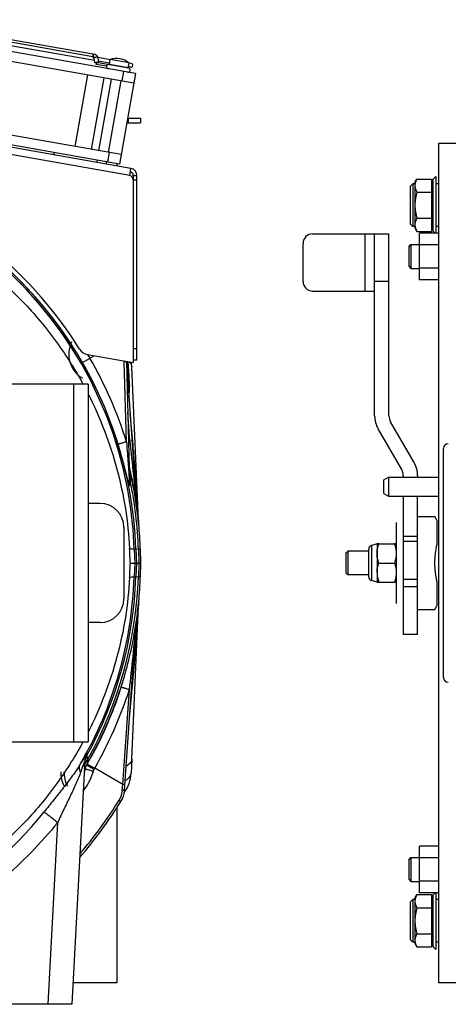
# Model space of a CAD drawing. Extents: x -1404 to 1181, y 8 to 1628.
# Tile 54 of 75: x 207 to 387, y 668 to 1080. Entities that reach past the tile are written whole.
import ezdxf

# ---------------------------------------------------------------- set-up
doc = ezdxf.new("R2010")
doc.units = 0
doc.header["$LTSCALE"] = 65.395
doc.layers.add('00212672_1', color=7, linetype='CONTINUOUS')
doc.layers.add('SG48_1', color=7, linetype='CONTINUOUS')

msp = doc.modelspace()

# ---------------------------------------------------------------- linework, layer by layer
at = {"layer": '00212672_1', "color": 7, "linetype": 'CONTINUOUS'}
for p, q in [((236.02, 927.52), (191.02, 927.52)), ((236.02, 927.52), (236.02, 777.52)), ((241.02, 877.52), (236.02, 877.52)), ((251.02, 867.52), (251.02, 837.52)), ((241.02, 827.52), (236.02, 827.52)), ((191.02, 777.52), (236.02, 777.52))]:
    msp.add_line(p, q, dxfattribs=at)
at = {"layer": '00212672_1', "color": 9, "linetype": 'CONTINUOUS'}
msp.add_line((230.02, 777.52), (230.02, 927.52), dxfattribs=at)
at = {"layer": '00212672_1', "color": 7, "linetype": 'CONTINUOUS'}
for centre, start, end in [((241.02, 867.52), 0, 90), ((241.02, 837.52), 270, 360)]:
    msp.add_arc(centre, 10, start, end, dxfattribs=at)
at = {"layer": 'SG48_1', "color": 6, "linetype": 'CONTINUOUS'}
for p, q in [((255.94, 1057.7), (137.76, 1078.53)), ((238.73, 1063.12), (156.09, 1077.69)), ((156.63, 1080.28), (238.8, 1065.79)), ((238, 1064.77), (157.03, 1079.04)), ((137.07, 1074.59), (255.24, 1053.76)), ((245.28, 1063.48), (240.06, 1064.4)), ((240.07, 1064.36), (240.37, 1062.27)), ((240.18, 1062.3), (252.9, 1060.06)), ((245.02, 1062.01), (240.29, 1062.84)), ((244.94, 1061.56), (245.3, 1063.58)), ((253.18, 1062.19), (245.3, 1063.58)), ((252.82, 1060.17), (253.18, 1062.19)), ((254.14, 1061.92), (253.16, 1062.09)), ((235.79, 1057.19), (230.5, 1027.15)), ((255.94, 1057.7), (249.25, 1019.78)), ((253.88, 1060.44), (252.9, 1060.62)), ((237.51, 1025.91), (242.81, 1055.95)), ((240.59, 1025.37), (245.89, 1055.41)), ((244.53, 1024.67), (249.83, 1054.71)), ((249.95, 1023.72), (131.77, 1044.56)), ((254, 1017.93), (123.28, 1040.98)), ((252.29, 1037.03), (258.02, 1037.03)), ((252.65, 1039.03), (258.02, 1039.03)), ((258.02, 1039.03), (258.02, 1037.03)), ((382.99, 676.52), (382.99, 1028.52)), ((382.99, 1028.52), (474.94, 1028.52)), ((239.72, 1020.45), (239.9, 1021.43)), ((243.66, 1019.75), (243.83, 1020.74)), ((248.02, 1020), (248.02, 1018.98)), ((253.48, 1014.97), (254, 1017.93)), ((254.98, 1014.97), (254.98, 1013.04)), ((256.48, 937.49), (256.48, 1014.97)), ((370.99, 1010.32), (372.19, 1011.52)), ((372.19, 1011.52), (372.19, 993.52)), ((372.99, 1011.52), (372.19, 1011.52)), ((372.99, 1012.02), (373.84, 1013.49)), ((372.99, 1012.02), (372.99, 993.02)), ((373.84, 1013.49), (379.89, 1013.49)), ((380.49, 1011.52), (379.89, 1011.52)), ((380.49, 1013.27), (381.74, 1014.52)), ((380.49, 1013.27), (380.49, 991.77)), ((382.99, 1011.52), (381.74, 1011.52)), ((370.99, 1010.32), (370.99, 994.72)), ((373.84, 1008.01), (379.89, 1008.01)), ((379.89, 1011.22), (380.49, 1011.22)), ((373.84, 997.04), (379.89, 997.04)), ((370.99, 994.72), (372.19, 993.52)), ((372.99, 993.52), (372.19, 993.52)), ((372.99, 993.02), (373.84, 991.55)), ((373.84, 991.55), (379.89, 991.55)), ((374.99, 971.21), (374.99, 990.84)), ((382.99, 990.84), (374.99, 990.84)), ((379.89, 993.82), (380.49, 993.82)), ((380.49, 993.52), (379.89, 993.52)), ((380.49, 991.77), (381.43, 990.84)), ((382.99, 993.52), (381.74, 993.52)), ((326.13, 970.52), (326.13, 986.52)), ((330.13, 990.52), (362.13, 990.52)), ((356.13, 914.25), (356.13, 990.52)), ((362.13, 914.25), (362.13, 990.52)), ((370.44, 985.12), (371.34, 986.02)), ((370.44, 985.12), (370.44, 976.92)), ((371.34, 986.02), (371.34, 976.02)), ((371.34, 986.02), (374.99, 986.02)), ((382.99, 985.93), (374.99, 985.93)), ((370.44, 976.92), (371.34, 976.02)), ((371.34, 976.02), (374.99, 976.02)), ((382.99, 976.12), (374.99, 976.12)), ((382.99, 971.21), (374.99, 971.21)), ((330.13, 966.52), (356.13, 966.52)), ((235.84, 939.9), (254.98, 936.52)), ((256.48, 937.49), (254.98, 937.49)), ((252.12, 936.94), (256.36, 876.3)), ((252.12, 936.89), (253.43, 886.79)), ((254.32, 934.8), (254.24, 936.65)), ((367.46, 891.68), (357.6, 908.75)), ((372.65, 894.68), (362.8, 911.75)), ((253.3, 892.42), (253.29, 892.54)), ((253.33, 892.26), (253.3, 892.42)), ((253.35, 892.13), (253.33, 892.26)), ((253.38, 891.96), (253.35, 892.1)), ((253.38, 891.96), (253.38, 891.98)), ((253.38, 891.96), (253.81, 890.15)), ((361.99, 888.46), (361.99, 880.52)), ((368.13, 889.18), (368.13, 888.46)), ((374.13, 889.18), (374.13, 888.46)), ((254.66, 886.17), (254.82, 885.35)), ((255.4, 882.27), (255.44, 882.03)), ((255.45, 882), (255.45, 881.99)), ((359.99, 881.68), (361.99, 880.52)), ((361.99, 880.52), (382.99, 880.52)), ((368.13, 880.52), (368.13, 822.52)), ((374.13, 822.52), (374.13, 880.52)), ((255.92, 879.15), (256, 878.67)), ((256.36, 876.3), (256.36, 876.32)), ((256.36, 876.25), (256.36, 876.31)), ((256.37, 876.2), (256.36, 876.26)), ((256.37, 876.2), (256.36, 876.25)), ((256.37, 876.21), (256.36, 876.25)), ((374.13, 872.02), (381.24, 872.02)), ((357.13, 860.52), (354.86, 859.92)), ((357.84, 860.52), (364.41, 860.52)), ((258.13, 852.52), (257.92, 858.46)), ((343.99, 856.62), (344.89, 857.52)), ((343.99, 856.62), (343.99, 848.42)), ((344.89, 857.52), (344.89, 847.52)), ((353.63, 857.52), (344.89, 857.52)), ((253.75, 852.52), (258.13, 852.52)), ((257.92, 846.59), (258.13, 852.52)), ((357.84, 852.52), (364.41, 852.52)), ((343.99, 848.42), (344.89, 847.52)), ((353.63, 847.52), (344.89, 847.52)), ((357.13, 848.52), (357.13, 844.52)), ((357.13, 844.52), (354.86, 845.13)), ((357.13, 844.52), (364.41, 844.52)), ((374.13, 833.02), (381.24, 833.02)), ((251.28, 757.17), (256.22, 827.79)), ((256.23, 827.9), (256.24, 827.95)), ((256.23, 827.85), (256.23, 827.91)), ((256.23, 827.86), (256.23, 827.87)), ((256.23, 827.86), (256.23, 827.87)), ((256.23, 827.86), (256.23, 827.87)), ((256.23, 827.83), (256.23, 827.85)), ((256.23, 827.84), (256.23, 827.85)), ((256.24, 827.95), (256.25, 828.01)), ((256.25, 828.01), (256.25, 828.06)), ((374.13, 822.52), (368.13, 822.52)), ((246.33, 790.57), (245.62, 788.8)), ((246.51, 791.05), (246.33, 790.57)), ((246.51, 791.05), (246.33, 790.56)), ((244.08, 785.12), (243.69, 784.21)), ((244.08, 785.12), (243.69, 784.21)), ((245, 787.28), (244.28, 785.59)), ((242.1, 780.69), (240.6, 777.56)), ((242.15, 780.79), (242.14, 780.77)), ((243.61, 784.01), (242.31, 781.15)), ((241.28, 778.97), (240.6, 777.56)), ((235.59, 772.97), (235.54, 771.88)), ((239.01, 774.4), (237.36, 771.3)), ((234.63, 769.59), (229.28, 667.52)), ((254.32, 770.25), (254.06, 764.39)), ((234.56, 766.36), (234.45, 766.18)), ((250.37, 757.19), (250.55, 759.69)), ((248.02, 749.8), (248.02, 676.52)), ((374.99, 714.21), (374.99, 733.84)), ((382.99, 733.84), (374.99, 733.84)), ((370.44, 728.12), (371.34, 729.02)), ((370.44, 728.12), (370.44, 719.92)), ((371.34, 729.02), (371.34, 719.02)), ((371.34, 729.02), (374.99, 729.02)), ((382.99, 728.93), (374.99, 728.93)), ((370.44, 719.92), (371.34, 719.02)), ((371.34, 719.02), (374.99, 719.02)), ((382.99, 719.12), (374.99, 719.12)), ((382.99, 714.21), (374.99, 714.21)), ((380.49, 713.27), (381.43, 714.21)), ((370.99, 710.32), (372.19, 711.52)), ((370.99, 710.32), (370.99, 694.72)), ((372.19, 711.52), (372.19, 693.52)), ((372.99, 711.52), (372.19, 711.52)), ((372.99, 712.02), (373.84, 713.49)), ((372.99, 712.02), (372.99, 693.02)), ((373.84, 713.49), (379.89, 713.49)), ((380.49, 711.52), (379.89, 711.52)), ((380.49, 713.27), (380.49, 691.77)), ((382.99, 711.52), (381.74, 711.52)), ((373.84, 708.01), (379.89, 708.01)), ((370.99, 694.72), (372.19, 693.52)), ((372.99, 693.52), (372.19, 693.52)), ((373.84, 697.04), (379.89, 697.04)), ((380.49, 693.52), (379.89, 693.52)), ((382.99, 693.52), (381.74, 693.52)), ((372.99, 693.02), (373.84, 691.55)), ((373.84, 691.55), (379.89, 691.55)), ((380.49, 691.77), (381.74, 690.52)), ((248.02, 676.52), (229.76, 676.52)), ((440.99, 676.52), (382.99, 676.52)), ((229.28, 667.52), (165.58, 667.52))]:
    msp.add_line(p, q, dxfattribs=at)
at = {"layer": 'SG48_1', "color": 2, "linetype": 'CONTINUOUS'}
for p, q in [((238.86, 1062.2), (238.55, 1064.34)), ((243.78, 1060.75), (239.39, 1061.53)), ((240.06, 1062.38), (240.07, 1062.31)), ((252.82, 1060.17), (244.94, 1061.56)), ((249.25, 1019.78), (131.07, 1040.62)), ((254.98, 1014.97), (256.48, 1014.97)), ((254.98, 1013.04), (254.98, 936.52)), ((379.89, 1013.49), (379.89, 991.55)), ((381.74, 1014.52), (381.74, 990.84)), ((252.12, 936.94), (252.11, 937.03)), ((257.13, 870.49), (254.32, 934.8)), ((384.99, 804.52), (384.99, 900.52)), ((253.31, 892.37), (253.31, 892.36)), ((253.31, 892.37), (253.31, 892.36)), ((253.38, 891.96), (253.4, 891.91)), ((253.38, 891.96), (253.4, 891.91)), ((254.13, 888.68), (254.14, 888.64)), ((359.99, 887.32), (361.99, 888.46)), ((361.99, 888.46), (382.99, 888.46)), ((253.71, 886.81), (253.69, 886.13)), ((254.82, 885.35), (254.83, 885.33)), ((359.99, 881.68), (359.99, 887.32)), ((255.44, 882.03), (255.45, 882)), ((256.33, 876.47), (256.37, 876.17)), ((256.37, 876.18), (256.33, 876.43)), ((256.37, 876.18), (256.39, 876.05)), ((365.13, 869.52), (365.13, 835.52)), ((382.13, 870.42), (382.13, 860.25)), ((357.13, 860.52), (357.13, 848.52)), ((357.84, 860.52), (357.13, 860.52)), ((365.13, 860.52), (364.41, 860.52)), ((353.63, 846.74), (353.63, 858.31)), ((365.13, 844.52), (364.41, 844.52)), ((382.13, 844.79), (382.13, 834.62)), ((254.32, 770.25), (257.13, 834.55)), ((256.22, 827.87), (256.19, 827.61)), ((256.22, 827.87), (256.19, 827.62)), ((256.21, 827.39), (256.2, 827.28)), ((256.2, 827.28), (256.2, 827.24)), ((256.24, 827.88), (256.21, 827.39)), ((256.23, 827.63), (256.21, 827.39)), ((256.25, 828.06), (256.23, 827.91)), ((256.23, 827.86), (256.23, 827.85)), ((256.23, 827.86), (256.23, 827.85)), ((256.24, 827.96), (256.24, 827.95)), ((256.24, 827.96), (256.24, 827.95)), ((248.75, 797.15), (248.77, 797.19)), ((248.77, 797.19), (248.75, 797.15)), ((245.57, 788.68), (245.62, 788.8)), ((245.62, 788.79), (245.58, 788.67)), ((246.51, 791.05), (246.7, 791.55)), ((246.61, 791.28), (246.52, 791.05)), ((246.6, 791.26), (246.71, 791.55)), ((244.28, 785.59), (244.08, 785.12)), ((244.29, 785.59), (244.09, 785.12)), ((242.31, 781.15), (242.1, 780.69)), ((242.15, 780.79), (242.1, 780.69)), ((242.15, 780.79), (242.31, 781.15)), ((242.93, 782.51), (242.89, 782.43)), ((242.9, 782.43), (242.94, 782.51)), ((243.43, 783.61), (243.6, 784.01)), ((243.43, 783.62), (243.6, 784.01)), ((243.69, 784.21), (243.51, 783.79)), ((243.69, 784.21), (243.6, 784.01)), ((240.83, 778.03), (240.63, 777.61)), ((240.83, 778.03), (240.63, 777.61)), ((241.63, 779.71), (241.28, 778.97)), ((241.47, 779.36), (241.28, 778.97)), ((241.64, 779.71), (241.44, 779.3)), ((239.04, 774.46), (238.98, 774.36)), ((239.04, 774.46), (238.99, 774.35)), ((238.53, 766.01), (235.41, 767.8)), ((235.67, 768.26), (238.8, 766.47)), ((234.56, 766.36), (234.45, 766.18)), ((234.57, 766.36), (234.46, 766.17)), ((381.74, 714.21), (381.74, 690.52)), ((379.89, 713.49), (379.89, 691.55)), ((380.49, 711.22), (379.89, 711.22)), ((379.89, 693.82), (380.49, 693.82))]:
    msp.add_line(p, q, dxfattribs=at)
at = {"layer": 'SG48_1', "color": 9, "linetype": 'CONTINUOUS'}
for p, q in [((250.32, 1054.62), (251.01, 1058.56)), ((253.02, 1037.03), (253.02, 1039.03)), ((253.48, 1014.97), (148.02, 1033.57)), ((244.33, 1020.65), (245.02, 1024.59)), ((256.48, 1012.97), (254.98, 1012.97)), ((352.13, 966.52), (352.13, 990.52)), ((362.13, 970.52), (356.13, 970.52)), ((254.98, 942.49), (256.48, 942.49)), ((233.66, 936.61), (238.53, 939.42)), ((251.21, 936.91), (251.19, 937.19)), ((252.09, 903.32), (251.21, 936.91)), ((253.42, 905.3), (252.67, 916.04)), ((255.74, 886.69), (255.77, 886.19)), ((256.3, 877.04), (256.32, 876.78)), ((257.14, 869.84), (257.09, 870.64)), ((368.13, 863.83), (374.13, 863.83)), ((354.86, 859.92), (354.86, 845.13)), ((374.13, 861.56), (368.13, 861.56)), ((255.35, 858.37), (257.92, 858.46)), ((255.35, 858.37), (255.55, 852.52)), ((256.05, 858.39), (256.25, 852.52)), ((257.12, 858.43), (257.32, 852.52)), ((255.55, 852.52), (255.35, 846.68)), ((256.25, 852.52), (256.05, 846.66)), ((257.32, 852.52), (257.12, 846.62)), ((257.92, 846.59), (255.35, 846.68)), ((374.13, 845.55), (368.13, 845.55)), ((374.13, 842.47), (368.13, 842.47)), ((257.1, 834.55), (257.14, 835.2)), ((250.55, 759.69), (253.33, 799.47)), ((235.87, 770.25), (235.54, 771.88)), ((235.87, 770.25), (235.41, 767.8)), ((235.41, 767.8), (235.41, 767.8)), ((235.5, 768.31), (235.46, 768.08)), ((235.6, 768.82), (235.53, 768.46)), ((235.69, 769.3), (235.6, 768.82)), ((235.69, 771.13), (235.66, 771.28)), ((250.55, 759.69), (238.8, 766.47)), ((234.05, 758.39), (234.71, 757.95)), ((249.03, 753.05), (249.79, 752.57)), ((219.29, 667.52), (223.29, 743.79))]:
    msp.add_line(p, q, dxfattribs=at)
at = {"layer": 'SG48_1', "color": 6, "linetype": 'CONTINUOUS'}
for points in [[(253.35, 892.1), (253.33, 892.23), (253.31, 892.34), (253.3, 892.46), (253.29, 892.57), (253.28, 892.68), (253.28, 892.78)], [(253.81, 890.15), (254.17, 888.53), (254.44, 887.24), (254.66, 886.17)], [(254.83, 885.33), (254.84, 885.25), (255.01, 884.4), (255.15, 883.63), (255.28, 882.93), (255.4, 882.27)], [(255.45, 881.99), (255.51, 881.67), (255.6, 881.1), (255.69, 880.57), (255.78, 880.07), (255.85, 879.6), (255.92, 879.15)], [(256, 878.67), (256.05, 878.33), (256.11, 877.95), (256.16, 877.58), (256.22, 877.24), (256.26, 876.91)], [(256.39, 876.05), (256.38, 876.09), (256.37, 876.14), (256.37, 876.2)], [(256.22, 827.78), (256.23, 827.85), (256.23, 827.85)], [(248.78, 797.24), (247.59, 793.89), (246.7, 791.55)], [(248.76, 797.19), (247.59, 793.88), (246.7, 791.55)], [(245.57, 788.68), (245, 787.27), (244.28, 785.59)], [(243.6, 784.01), (243.6, 784), (242.14, 780.77)], [(240.61, 777.57), (239, 774.39), (237.36, 771.3)], [(234.73, 766.27), (234.46, 765.47), (234.41, 765.35)]]:
    msp.add_lwpolyline(points, dxfattribs=at)
at = {"layer": 'SG48_1', "color": 9, "linetype": 'CONTINUOUS'}
for points in [[(235.56, 771.81), (235.55, 771.85), (235.54, 771.88)], [(235.53, 768.46), (235.52, 768.38), (235.5, 768.31)], [(235.66, 771.28), (235.61, 771.55), (235.59, 771.66)], [(235.87, 770.25), (235.72, 769.44), (235.69, 769.3)], [(235.87, 770.25), (235.82, 770.52), (235.77, 770.75)]]:
    msp.add_lwpolyline(points, dxfattribs=at)
at = {"layer": 'SG48_1', "color": 2, "linetype": 'CONTINUOUS'}
for centre, radius, start, end in [((238.57, 1064.47), 0.458, 260.0717, 273.589), ((240.1, 1061.86), 0.452, 72.9412, 79.9877), ((253.48, 1014.97), 1.5, 0, 80), ((253.48, 1014.97), 3, 0, 80), ((252.98, 1013.04), 2, 0.0001, 75.5224), ((88.02, 852.52), 170, 31.8311, 68.1962), ((236.7, 944.82), 5, 211.8312, 259.9999), ((386.99, 900.52), 2, 90.0003, 179.9997), ((257.29, 892.89), 4.01, 181.516, 193.3982), ((257.29, 892.89), 4.01, 185.1252, 185.4827), ((257.29, 892.89), 4.01, 185.4827, 185.7634), ((257.29, 892.89), 4.01, 185.7634, 186.1523), ((257.29, 892.89), 4.01, 186.1523, 187.0154), ((257.29, 892.89), 4.01, 187.0154, 187.46), ((257.29, 892.89), 4.01, 187.6175, 189.1073), ((257.28, 892.89), 4.01, 189.1075, 189.4359), ((257.28, 892.89), 4, 189.4355, 191.3664), ((257.27, 892.89), 3.99, 191.367, 191.9192), ((257.26, 892.88), 3.98, 191.9188, 193.4137), ((88.02, 852.52), 170, 12.2783, 13.4108), ((88.02, 852.52), 170, 12.2709, 13.4029), ((88.02, 852.52), 170, 12.2797, 13.3964), ((88.02, 852.52), 170, 12.2755, 13.3669), ((88.02, 852.52), 170, 11.1348, 12.2655), ((88.02, 852.52), 170, 9.9946, 11.1272), ((88.02, 852.52), 170, 8.8482, 9.9859), ((88.02, 852.52), 170, 8.2494, 8.8482), ((88.07, 852.53), 169.96, 8.0993, 8.2494), ((260.35, 876.6), 4, 184.0006, 187.9531), ((260.35, 876.6), 4, 184, 184.4185), ((260.35, 876.6), 4, 184.369, 184.6596), ((88.02, 852.52), 170, 7.9643, 7.9955), ((88.02, 852.52), 170, 7.9537, 7.9558), ((292.09, 872.02), 35, 184.4719, 185.4578), ((88.02, 852.52), 170, 2, 5.4578), ((88.02, 852.52), 170, 354.5422, 358), ((292.09, 833.02), 35, 176.4371, 176.5141), ((259.15, 826.72), 3, 170.9375, 171.9482), ((259.16, 826.72), 3, 169.928, 170.9375), ((260.21, 827.48), 4, 171.7268, 175.9993), ((260.21, 827.48), 4, 174.9442, 175.2869), ((260.21, 827.48), 4, 175.2869, 175.5021), ((260.21, 827.48), 4, 175.5021, 176), ((260.21, 827.48), 4, 174.7005, 174.9442), ((260.21, 827.48), 4, 172.4383, 172.7634), ((260.21, 827.48), 4, 172.7634, 173.1503), ((260.21, 827.48), 4, 171.7261, 172.4383), ((88.02, 852.52), 170, 342.818, 350.3935), ((386.99, 804.52), 2, 180.0003, 269.9997), ((87.95, 852.55), 170.08, 338.611, 341.0057), ((87.95, 852.55), 170.08, 338.8416, 340.9889), ((87.96, 852.54), 170.06, 338.8841, 341.7337), ((87.95, 852.55), 170.07, 338.9715, 341.0058), ((88.02, 852.52), 170, 336.3083, 338.6111), ((88, 852.53), 170.02, 337.4219, 337.9833), ((88, 852.53), 170.02, 337.4219, 337.9586), ((88, 852.53), 170.02, 337.4218, 337.9396), ((87.99, 852.53), 170.03, 337.766, 337.9833), ((87.99, 852.53), 170.03, 337.766, 337.9585), ((87.99, 852.53), 170.03, 337.7701, 337.9396), ((87.96, 852.55), 170.06, 337.9555, 338.611), ((87.97, 852.54), 170.06, 337.9586, 338.611), ((87.96, 852.55), 170.06, 337.9833, 338.611), ((87.97, 852.54), 170.06, 337.9833, 338.611), ((87.94, 852.55), 170.08, 338.611, 338.8416), ((87.95, 852.55), 170.08, 338.611, 338.7997), ((88.14, 852.47), 169.87, 336.2318, 336.7836), ((88.15, 852.47), 169.86, 336.2317, 336.6408), ((88.15, 852.46), 169.86, 336.2317, 336.6233), ((88.13, 852.47), 169.88, 336.3079, 336.8018), ((88.11, 852.48), 169.9, 336.6233, 336.8017), ((88.11, 852.48), 169.9, 336.6233, 336.7836), ((88.11, 852.48), 169.9, 336.6408, 336.8137), ((88.06, 852.5), 169.96, 336.7955, 337.4219), ((88.06, 852.5), 169.96, 336.8018, 337.4219), ((88.06, 852.5), 169.95, 336.8017, 337.4218), ((88.06, 852.5), 169.96, 336.8138, 337.4219), ((88.06, 852.5), 169.95, 336.8137, 337.4218), ((88.02, 852.52), 170.01, 337.4218, 337.7701), ((88, 852.54), 170.03, 334.4842, 334.8267), ((88, 852.53), 170.02, 334.5071, 335.0027), ((88, 852.54), 170.03, 334.5046, 334.8268), ((88.01, 852.53), 170.02, 334.5208, 335.0417), ((88, 852.53), 170.02, 334.5208, 335.0027), ((88.01, 852.53), 170.01, 334.6391, 335.0417), ((88.02, 852.53), 170, 334.8268, 335.0417), ((88.07, 852.5), 169.94, 335.0417, 335.8523), ((88.06, 852.51), 169.95, 335.0417, 335.6641), ((88.06, 852.51), 169.96, 335.0417, 335.6491), ((88.04, 852.52), 169.98, 335.0417, 335.2934), ((88.07, 852.5), 169.95, 335.174, 335.6641), ((88.07, 852.5), 169.95, 335.174, 335.6491), ((88.08, 852.5), 169.94, 335.2934, 335.6791), ((88.08, 852.5), 169.94, 335.2934, 335.6649), ((88.14, 852.47), 169.87, 335.6649, 336.2105), ((88.13, 852.48), 169.88, 335.6641, 336.0874), ((88.11, 852.48), 169.9, 335.6641, 335.8524), ((88.13, 852.47), 169.88, 335.6791, 336.1527), ((88.12, 852.48), 169.9, 335.6792, 335.8524), ((88.15, 852.46), 169.86, 335.8524, 336.2318), ((87.95, 852.56), 170.08, 331.4583, 333.5299), ((87.95, 852.56), 170.08, 331.4751, 333.5568), ((87.94, 852.56), 170.09, 332.5861, 333.8526), ((87.95, 852.56), 170.09, 332.6639, 333.4449), ((87.95, 852.56), 170.08, 333.4449, 333.8526), ((87.95, 852.56), 170.08, 333.5299, 333.8526), ((87.95, 852.56), 170.08, 333.5568, 333.8526), ((87.97, 852.55), 170.06, 333.8526, 334.5046), ((87.96, 852.55), 170.07, 333.8526, 334.3612), ((87.96, 852.55), 170.07, 333.8526, 334.3147), ((87.98, 852.55), 170.05, 334.0098, 334.6391), ((87.97, 852.55), 170.06, 334.0098, 334.4842), ((87.98, 852.55), 170.05, 334.3147, 334.4842), ((87.98, 852.54), 170.05, 331.4598, 332.6254), ((87.98, 852.54), 170.05, 331.4749, 332.6254), ((87.98, 852.54), 170.05, 331.4749, 332.5861), ((88.02, 852.52), 170, 330.1076, 330.2852), ((88.02, 853.52), 174.1, 329.8229, 330), ((239.58, 765.02), 14.5, 323.2534, 357.5), ((239.58, 765.02), 14.29, 324.768, 326.1361)]:
    msp.add_arc(centre, radius, start, end, dxfattribs=at)
at = {"layer": 'SG48_1', "color": 6, "linetype": 'CONTINUOUS'}
for centre, radius, start, end in [((244.67, 1060.6), 0.9, 80, 260), ((247.93, 1055.5), 8.5, 51.9275, 108.0725), ((254.01, 1061.18), 0.75, 260, 80), ((252.74, 1059.17), 0.9, 260, 80), ((203.02, 1012.52), 22.1, 29.9115, 33.3822), ((330.13, 986.52), 4, 90, 180), ((330.13, 970.52), 4, 180, 270), ((367.13, 914.25), 11, 180, 210), ((367.13, 914.25), 5, 180, 210), ((88.02, 852.52), 170, 7.9955, 13.4142), ((363.13, 889.18), 5, 0, 30), ((363.13, 889.18), 11, 0, 30), ((88.02, 852.52), 170, 7.9558, 7.9643), ((88.02, 852.52), 170, 5.4578, 7.9537), ((292.09, 872.02), 35, 182.5, 184.4719), ((355.29, 858.31), 1.67, 105, 180), ((355.29, 846.74), 1.67, 180, 255), ((88.02, 852.52), 170, 351.7261, 354.5422), ((292.09, 833.02), 35, 176.5141, 177.5), ((292.09, 833.02), 35, 174.5422, 176.4371), ((88.02, 852.52), 170, 350.3935, 351.5816), ((88.02, 852.52), 170, 330.2852, 342.818), ((242.34, 763.81), 8, 150.1075, 177), ((239.58, 765.02), 14.99, 180, 203.3907), ((88.02, 852.52), 170, 329.4766, 329.5459), ((241.31, 757.86), 10, 328.0338, 356), ((239.58, 765.02), 14.5, 323.2501, 323.2534), ((88.02, 853.52), 190.69, 319.2686, 328.0338)]:
    msp.add_arc(centre, radius, start, end, dxfattribs=at)
at = {"layer": 'SG48_1', "color": 9, "linetype": 'CONTINUOUS'}
for centre, radius, start, end in [((88.02, 852.62), 167.43, 1.9682, 178.0318), ((88.02, 852.52), 168.17, 29.9988, 68.8968), ((88.02, 852.52), 168.13, 2, 68.8831), ((239.58, 940.02), 11.67, 153.7058, 239.5433), ((88.02, 852.52), 171.76, 30, 30.5753), ((88.3, 852.71), 171.43, 17.1711, 29.9936), ((88.78, 852.99), 167.27, 17.1583, 29.9906), ((87.58, 852.29), 174.1, 17.7244, 18.2582), ((198.93, 1077), 180.15, 287.4506, 287.6061), ((-573.2, 806.82), 832.46, 4.83857, 6.79357), ((2443.1, 1013.82), 2191.05, 182.98452, 183.32638), ((88.02, 852.52), 170, 13.4142, 13.4147), ((88.02, 852.52), 169.2, 2, 11.6924), ((88.02, 852.43), 167.43, 329.8136, 358.0318), ((88.02, 852.52), 168.13, 331.3359, 358), ((88.02, 852.52), 169.2, 330.9065, 358), ((-580.8, 899), 840.05, 353.19546, 355.09334), ((246.56, 828.07), 9.67, 353.9491, 354.2949), ((243.54, 828.39), 12.72, 353.8078, 353.958), ((241.2, 828.64), 15.06, 353.6704, 353.8081), ((88.02, 852.52), 170, 351.5816, 351.7261), ((250.99, 827.64), 5.23, 354.4941, 354.9689), ((249.13, 827.82), 7.1, 354.3025, 354.5065), ((254.63, 827.34), 1.57, 356.2337, 356.4095), ((87.68, 852.72), 174, 330.2853, 342.1791), ((242.61, 769.18), 7.99, 151.6322, 176.9991), ((242.59, 768.03), 8.03, 151.3486, 168.8577), ((242.55, 768.04), 7.99, 169.2794, 176.9907), ((242.59, 768.03), 8.03, 168.912, 169.2931), ((239.58, 765.02), 13.66, 180, 206.2942), ((241.99, 764.02), 3.99, 150.1254, 162.1539), ((85.61, 856.91), 178.96, 326.0025, 326.4283), ((241.39, 757.82), 9.01, 328.0387, 355.9899), ((88.02, 853.52), 189.78, 319.6222, 328.034), ((88.03, 852.23), 166.15, 299.2036, 321.236)]:
    msp.add_arc(centre, radius, start, end, dxfattribs=at)
at = {"layer": 'SG48_1', "color": 6, "linetype": 'CONTINUOUS'}
for centre, major_axis, start_param, end_param in [((247.58, 647.51), (-14.75, 429.81), -1.074771, -1.058753), ((247.58, 1057.53), (14.75, 429.81), -2.082839, -2.066821)]:
    msp.add_ellipse(centre, major_axis=major_axis, ratio=0.034879, start_param=start_param, end_param=end_param, dxfattribs=at)
at = {"layer": 'SG48_1', "color": 2, "linetype": 'CONTINUOUS'}
for points, knots in [([(238.02, 1065.02), (238, 1064.9), (237.99, 1064.68), (238.07, 1064.36), (238.24, 1064.12), (238.41, 1064.04), (238.49, 1064.02)], [0, 0, 0, 0, 0.287968, 0.555344, 0.790533, 1, 1, 1, 1]), ([(238.55, 1064.34), (238.54, 1064.43), (238.5, 1064.59), (238.38, 1064.8), (238.22, 1064.95), (238.09, 1065.01), (238.02, 1065.02)], [0, 0, 0, 0, 0.284176, 0.544154, 0.779885, 1, 1, 1, 1]), ([(240.07, 1062.38), (239.97, 1062.39), (239.77, 1062.4), (239.45, 1062.37), (239.15, 1062.31), (238.95, 1062.24), (238.86, 1062.2)], [0, 0, 0, 0, 0.232941, 0.498981, 0.765556, 1, 1, 1, 1]), ([(239.39, 1061.53), (239.41, 1061.64), (239.48, 1061.86), (239.66, 1062.12), (239.9, 1062.29), (240.09, 1062.32), (240.18, 1062.3)], [0, 0, 0, 0, 0.287968, 0.555344, 0.790533, 1, 1, 1, 1]), ([(240.33, 1062.3), (240.3, 1062.32), (240.21, 1062.36), (240.12, 1062.37), (240.07, 1062.38)], [0, 0, 0, 0, 0.423401, 1, 1, 1, 1]), ([(251.21, 936.91), (251.36, 936.93), (251.62, 936.94), (251.89, 936.95), (252, 936.95)], [0, 0, 0, 0, 0.58289, 1, 1, 1, 1]), ([(252, 936.91), (251.89, 936.92), (251.63, 936.92), (251.36, 936.92), (251.21, 936.91)], [0, 0, 0, 0, 0.417279, 1, 1, 1, 1]), ([(252, 936.95), (252.02, 936.95), (252.05, 936.95), (252.09, 936.94), (252.11, 936.94), (252.12, 936.94), (252.12, 936.94)], [0, 0, 0, 0, 0.424092, 0.733202, 0.92383, 1, 1, 1, 1]), ([(252.12, 936.89), (252.12, 936.89), (252.11, 936.9), (252.09, 936.9), (252.05, 936.91), (252.02, 936.91), (252, 936.91)], [0, 0, 0, 0, 0.078126, 0.268885, 0.577276, 1, 1, 1, 1]), ([(253.42, 887.47), (253.42, 887.36), (253.48, 887.11), (253.62, 886.91), (253.71, 886.81)], [0, 0, 0, 0, 0.47308, 1, 1, 1, 1]), ([(253.69, 886.13), (253.61, 886.23), (253.49, 886.44), (253.44, 886.68), (253.43, 886.79)], [0, 0, 0, 0, 0.533494, 1, 1, 1, 1]), ([(381.24, 872.02), (381.24, 872.02), (381.25, 872.02), (381.25, 872.02), (381.25, 872.01), (381.26, 871.99), (381.28, 871.96), (381.31, 871.92), (381.35, 871.86), (381.39, 871.79), (381.44, 871.71), (381.52, 871.57), (381.64, 871.37), (381.79, 871.1), (381.95, 870.78), (382.07, 870.55), (382.13, 870.42)], [0, 0, 0, 0, 0.001027, 0.004161, 0.009396, 0.016722, 0.037615, 0.066737, 0.10393, 0.149035, 0.201907, 0.262406, 0.405637, 0.577165, 0.775687, 1, 1, 1, 1]), ([(357.13, 856.52), (357.12, 856.86), (357.16, 857.54), (357.3, 858.55), (357.54, 859.54), (357.74, 860.2), (357.84, 860.52)], [0, 0, 0, 0, 0.248852, 0.498235, 0.748579, 1, 1, 1, 1]), ([(364.41, 860.52), (364.52, 860.2), (364.72, 859.54), (364.95, 858.55), (365.09, 857.54), (365.13, 856.86), (365.13, 856.52)], [0, 0, 0, 0, 0.251422, 0.501771, 0.751148, 1, 1, 1, 1]), ([(382.13, 860.25), (381.87, 859.01), (381.42, 856.45), (381.24, 853.85), (381.24, 852.52)], [0, 0, 0, 0, 0.489813, 1, 1, 1, 1]), ([(357.84, 852.52), (357.74, 852.85), (357.54, 853.5), (357.3, 854.5), (357.17, 855.51), (357.12, 856.18), (357.13, 856.52)], [0, 0, 0, 0, 0.251422, 0.50177, 0.751147, 1, 1, 1, 1]), ([(365.13, 856.52), (365.13, 856.18), (365.09, 855.51), (364.95, 854.5), (364.72, 853.5), (364.52, 852.85), (364.41, 852.52)], [0, 0, 0, 0, 0.248852, 0.498235, 0.748579, 1, 1, 1, 1]), ([(357.13, 848.52), (357.12, 848.86), (357.16, 849.54), (357.3, 850.55), (357.54, 851.54), (357.74, 852.2), (357.84, 852.52)], [0, 0, 0, 0, 0.248852, 0.498235, 0.748579, 1, 1, 1, 1]), ([(364.41, 852.52), (364.52, 852.2), (364.72, 851.54), (364.95, 850.55), (365.09, 849.54), (365.13, 848.86), (365.13, 848.52)], [0, 0, 0, 0, 0.251422, 0.501771, 0.751148, 1, 1, 1, 1]), ([(381.24, 852.52), (381.24, 851.2), (381.42, 848.6), (381.87, 846.04), (382.13, 844.79)], [0, 0, 0, 0, 0.510187, 1, 1, 1, 1]), ([(365.13, 848.52), (365.13, 848.18), (365.09, 847.51), (364.95, 846.5), (364.72, 845.5), (364.52, 844.85), (364.41, 844.52)], [0, 0, 0, 0, 0.248852, 0.498235, 0.748579, 1, 1, 1, 1]), ([(382.13, 834.62), (382.07, 834.5), (381.95, 834.27), (381.79, 833.95), (381.64, 833.67), (381.52, 833.47), (381.44, 833.34), (381.39, 833.26), (381.35, 833.19), (381.31, 833.13), (381.28, 833.08), (381.26, 833.06), (381.25, 833.04), (381.25, 833.03), (381.25, 833.03), (381.24, 833.02), (381.24, 833.02)], [0, 0, 0, 0, 0.224313, 0.422836, 0.594363, 0.737591, 0.798092, 0.850967, 0.896074, 0.933267, 0.962386, 0.983274, 0.990599, 0.995833, 0.998969, 1, 1, 1, 1]), ([(256.25, 828.06), (256.25, 828.07), (256.24, 827.94), (256.24, 827.92), (256.24, 827.88)], [0, 0, 0, 0, 0.256333, 1, 1, 1, 1])]:
    msp.add_open_spline(points, degree=3, knots=knots, dxfattribs=at)
at = {"layer": 'SG48_1', "color": 9, "linetype": 'CONTINUOUS'}
for points, knots in [([(238.02, 1065.02), (238.04, 1065.13), (238.11, 1065.35), (238.29, 1065.62), (238.53, 1065.79), (238.72, 1065.81), (238.8, 1065.79)], [0, 0, 0, 0, 0.287968, 0.555344, 0.790534, 1, 1, 1, 1]), ([(239.81, 1064.51), (239.72, 1064.52), (239.5, 1064.53), (239.18, 1064.51), (238.85, 1064.45), (238.64, 1064.38), (238.55, 1064.34)], [0, 0, 0, 0, 0.224931, 0.490894, 0.761654, 1, 1, 1, 1]), ([(240.07, 1064.36), (240.06, 1064.4), (240, 1064.45), (239.91, 1064.48), (239.85, 1064.5), (239.81, 1064.51)], [0, 0, 0, 0, 0.372268, 0.651773, 1, 1, 1, 1]), ([(252.7, 936.92), (252.76, 936.05), (252.97, 932.59), (253.19, 929.13), (253.35, 926.54)], [0, 0, 0, 0, 0.251397, 1, 1, 1, 1]), ([(253.18, 936.84), (253.25, 936.78), (253.51, 936.55), (253.73, 936.28), (253.87, 936.07)], [0, 0, 0, 0, 0.264413, 1, 1, 1, 1]), ([(253.87, 936.07), (254.01, 935.88), (254.22, 935.47), (254.31, 935.02), (254.32, 934.8)], [0, 0, 0, 0, 0.519951, 1, 1, 1, 1]), ([(252.79, 927.4), (252.79, 927.32), (252.83, 927.16), (252.99, 926.85), (253.2, 926.65), (253.35, 926.54)], [0, 0, 0, 0, 0.222846, 0.458076, 1, 1, 1, 1]), ([(253.04, 923.76), (253.11, 923.79), (253.2, 923.9), (253.27, 924.07), (253.33, 924.28), (253.37, 924.57), (253.4, 925.07), (253.4, 925.73), (253.37, 926.27), (253.35, 926.54)], [0, 0, 0, 0, 0.084747, 0.134743, 0.189299, 0.308891, 0.437868, 0.712615, 1, 1, 1, 1]), ([(257.09, 870.64), (256.7, 877.78), (255.71, 892.6), (254.4, 907.41), (253.65, 915.08)], [0, 0, 0, 0, 0.481014, 1, 1, 1, 1]), ([(255.02, 899.74), (255, 900.08), (254.94, 900.78), (254.75, 902.21), (254.56, 903.29), (254.42, 904.01)], [0, 0, 0, 0, 0.237617, 0.486662, 1, 1, 1, 1]), ([(252.09, 903.32), (251.86, 903.25), (251.43, 903.11), (250.79, 902.92), (250.21, 902.75), (249.7, 902.61), (249.33, 902.5), (249.08, 902.43), (248.93, 902.39), (248.81, 902.37), (248.72, 902.34), (248.66, 902.33), (248.62, 902.33), (248.61, 902.33)], [0, 0, 0, 0, 0.194983, 0.38026, 0.549894, 0.698441, 0.821137, 0.871528, 0.914057, 0.948387, 0.974252, 0.99147, 1, 1, 1, 1]), ([(253.69, 886.13), (253.69, 886.05), (253.69, 885.87), (253.67, 885.63), (253.66, 885.43), (253.64, 885.29), (253.62, 885.19), (253.6, 885.11), (253.58, 885.05), (253.55, 885), (253.49, 884.97), (253.42, 885.03), (253.38, 885.1), (253.33, 885.19), (253.29, 885.28), (253.23, 885.43), (253.16, 885.63), (253.08, 885.89), (252.97, 886.26), (252.83, 886.74), (252.68, 887.33), (252.52, 887.93), (252.37, 888.54), (252.22, 889.15), (252.01, 889.98), (251.75, 891.02), (251.43, 892.27), (251.11, 893.53), (250.78, 894.79), (250.44, 896.05), (249.98, 897.73), (249.37, 899.83), (248.87, 901.5), (248.61, 902.34)], [0, 0, 0, 0, 0.013706, 0.026744, 0.038786, 0.044269, 0.049262, 0.05363, 0.057219, 0.059925, 0.061929, 0.066916, 0.07091, 0.075767, 0.081303, 0.087359, 0.100573, 0.114766, 0.129586, 0.160385, 0.19212, 0.22442, 0.257095, 0.290036, 0.323175, 0.389886, 0.457008, 0.524419, 0.592046, 0.659836, 0.72775, 0.863821, 1, 1, 1, 1]), ([(252.09, 903.32), (252.23, 901.65), (252.42, 899.15), (252.68, 895.82), (252.83, 893.73), (252.95, 892.07), (253.03, 890.83), (253.11, 889.8), (253.16, 888.98), (253.21, 888.37), (253.25, 887.76), (253.28, 887.26), (253.31, 886.87), (253.34, 886.58), (253.35, 886.35), (253.37, 886.17), (253.38, 886.04), (253.39, 885.92), (253.4, 885.8), (253.41, 885.72), (253.42, 885.66), (253.43, 885.63), (253.43, 885.61), (253.43, 885.6), (253.43, 885.59), (253.44, 885.59), (253.44, 885.59), (253.44, 885.6), (253.44, 885.61), (253.45, 885.63), (253.45, 885.66), (253.45, 885.7), (253.45, 885.77), (253.45, 885.86), (253.45, 885.97), (253.45, 886.1), (253.45, 886.28), (253.44, 886.51), (253.44, 886.69), (253.43, 886.79)], [0, 0, 0, 0, 0.264214, 0.396397, 0.528386, 0.594215, 0.659846, 0.725153, 0.757617, 0.789888, 0.821873, 0.853402, 0.868895, 0.884102, 0.898872, 0.906008, 0.9129, 0.919454, 0.925479, 0.93071, 0.932884, 0.934652, 0.935923, 0.936348, 0.936623, 0.93676, 0.936889, 0.937146, 0.937551, 0.938786, 0.940517, 0.942648, 0.945095, 0.950677, 0.956921, 0.963577, 0.970525, 0.985009, 1, 1, 1, 1]), ([(254.67, 900.49), (254.68, 900.37), (254.75, 900.09), (254.92, 899.85), (255.02, 899.74)], [0, 0, 0, 0, 0.458422, 1, 1, 1, 1]), ([(253.38, 891.96), (253.39, 891.95), (253.39, 891.9), (253.4, 891.8), (253.41, 891.63), (253.43, 891.3), (253.46, 890.81), (253.5, 890.13), (253.55, 889.37), (253.62, 888.25), (253.67, 887.39), (253.71, 886.81)], [0, 0, 0, 0, 0.007167, 0.027937, 0.06107, 0.104735, 0.216385, 0.350938, 0.500438, 0.660432, 1, 1, 1, 1]), ([(255.63, 886.69), (255.64, 886.64), (255.66, 886.47), (255.71, 886.31), (255.77, 886.19)], [0, 0, 0, 0, 0.245584, 1, 1, 1, 1]), ([(255.71, 885.53), (255.72, 885.53), (255.73, 885.53), (255.74, 885.53), (255.75, 885.55), (255.77, 885.59), (255.77, 885.65), (255.78, 885.77), (255.78, 885.96), (255.77, 886.11), (255.77, 886.19)], [0, 0, 0, 0, 0.021948, 0.041722, 0.068159, 0.104384, 0.204439, 0.333411, 0.64574, 1, 1, 1, 1]), ([(256.32, 876.78), (256.32, 876.73), (256.33, 876.62), (256.37, 876.22), (256.36, 876.32)], [0, 0, 0, 0, 0.329536, 1, 1, 1, 1]), ([(257.13, 870.49), (257.13, 870.38), (257.14, 870.22), (257.14, 870.05), (257.15, 869.97), (257.15, 869.92), (257.15, 869.88), (257.15, 869.84), (257.15, 869.82), (257.15, 869.81), (257.14, 869.8), (257.14, 869.81), (257.14, 869.82), (257.14, 869.84), (257.14, 869.84)], [0, 0, 0, 0, 0.458349, 0.640099, 0.71656, 0.781882, 0.836655, 0.880657, 0.91257, 0.931342, 0.937627, 0.94467, 0.965424, 1, 1, 1, 1]), ([(253.42, 858.55), (253.7, 858.54), (254.08, 858.53), (254.55, 858.5), (254.82, 858.48), (255.04, 858.45), (255.19, 858.43), (255.29, 858.4), (255.34, 858.38), (255.35, 858.37)], [0, 0, 0, 0, 0.422188, 0.59074, 0.730037, 0.83968, 0.920266, 0.97289, 1, 1, 1, 1]), ([(255.35, 846.68), (255.34, 846.66), (255.29, 846.64), (255.19, 846.62), (255.04, 846.59), (254.82, 846.57), (254.55, 846.55), (254.08, 846.52), (253.7, 846.51), (253.42, 846.5)], [0, 0, 0, 0, 0.02711, 0.079734, 0.16032, 0.269963, 0.40926, 0.577812, 1, 1, 1, 1]), ([(253.4, 787.48), (254.21, 795.62), (255.63, 811.3), (256.69, 827), (257.1, 834.55)], [0, 0, 0, 0, 0.519571, 1, 1, 1, 1]), ([(257.14, 835.2), (257.14, 835.21), (257.14, 835.22), (257.14, 835.24), (257.14, 835.25), (257.15, 835.24), (257.15, 835.23), (257.15, 835.2), (257.15, 835.17), (257.15, 835.13), (257.15, 835.08), (257.14, 835), (257.14, 834.82), (257.13, 834.66), (257.13, 834.55)], [0, 0, 0, 0, 0.034545, 0.055231, 0.062634, 0.069265, 0.088183, 0.119676, 0.163213, 0.218189, 0.28409, 0.36039, 0.541735, 1, 1, 1, 1]), ([(256.22, 827.76), (256.23, 827.84), (256.19, 827.35), (256.18, 827.28), (256.17, 827.15)], [0, 0, 0, 0, 0.377214, 1, 1, 1, 1]), ([(256.2, 827.18), (256.2, 827.18), (256.2, 827.2), (256.2, 827.22), (256.2, 827.24)], [0, 0, 0, 0, 0.270552, 1, 1, 1, 1]), ([(249.87, 800.5), (249.87, 800.5), (249.87, 800.5), (249.89, 800.5), (249.91, 800.49), (249.95, 800.49), (250.03, 800.47), (250.14, 800.44), (250.28, 800.4), (250.45, 800.35), (250.65, 800.3), (250.97, 800.2), (251.42, 800.07), (252.01, 799.89), (252.65, 799.69), (253.1, 799.54), (253.33, 799.47)], [0, 0, 0, 0, 0.00159, 0.005265, 0.011213, 0.019456, 0.042794, 0.075125, 0.116186, 0.165636, 0.22306, 0.287973, 0.43801, 0.61068, 0.800143, 1, 1, 1, 1]), ([(235.58, 772.97), (235.58, 773), (235.49, 772.88), (235.45, 772.81), (235.34, 772.64), (235.23, 772.44), (235.08, 772.19), (234.91, 771.91), (234.65, 771.47), (234.29, 770.85), (233.82, 770.04), (233.3, 769.16), (232.93, 768.56), (232.75, 768.24)], [0, 0, 0, 0, 0.013947, 0.037086, 0.070572, 0.113712, 0.165677, 0.225582, 0.292549, 0.444453, 0.615726, 0.801994, 1, 1, 1, 1]), ([(232.75, 768.24), (231.73, 766.53), (229.4, 763.15), (225.6, 758.22), (222.29, 754.07), (219.6, 750.72), (218.25, 749.04), (217.58, 748.2)], [0, 0, 0, 0, 0.238238, 0.487767, 0.742982, 0.871435, 1, 1, 1, 1]), ([(232.88, 764.72), (232.73, 765.03), (232.5, 765.65), (232.35, 766.6), (232.42, 767.48), (232.62, 768.01), (232.75, 768.24)], [0, 0, 0, 0, 0.28121, 0.540709, 0.778527, 1, 1, 1, 1]), ([(234.63, 769.59), (234.63, 769.6), (234.63, 769.61), (234.61, 769.59), (234.6, 769.57), (234.58, 769.51), (234.55, 769.44), (234.52, 769.36), (234.48, 769.25), (234.44, 769.14), (234.39, 769.01), (234.32, 768.82), (234.23, 768.56), (234.11, 768.23), (233.95, 767.76), (233.73, 767.13), (233.36, 766.07), (233.07, 765.27), (232.88, 764.72)], [0, 0, 0, 0, 0.002629, 0.004989, 0.011494, 0.022145, 0.036675, 0.05474, 0.075941, 0.099898, 0.126242, 0.154655, 0.216583, 0.283878, 0.35524, 0.506725, 0.666264, 1, 1, 1, 1]), ([(234.5, 766.99), (234.53, 767.58), (234.81, 768.77), (235.47, 769.79), (235.87, 770.25)], [0, 0, 0, 0, 0.489699, 1, 1, 1, 1]), ([(254.32, 770.25), (254.31, 769.98), (254.18, 769.43), (253.7, 768.67), (252.95, 767.98), (252.34, 767.59), (252, 767.42)], [0, 0, 0, 0, 0.206612, 0.43629, 0.700045, 1, 1, 1, 1]), ([(232.88, 764.72), (232.26, 763), (230.81, 759.56), (228.35, 754.43), (225.8, 749.16), (224.12, 745.59), (223.29, 743.79)], [0, 0, 0, 0, 0.237928, 0.485883, 0.741045, 1, 1, 1, 1]), ([(238.19, 765.24), (237.78, 763.96), (236.78, 761.44), (235.46, 759.08), (234.71, 757.95)], [0, 0, 0, 0, 0.499995, 1, 1, 1, 1]), ([(234.73, 766.27), (234.73, 766.27), (234.73, 766.27), (234.73, 766.27), (234.73, 766.27)], [0, 0, 0, 0, 0.457504, 1, 1, 1, 1]), ([(234.73, 766.27), (234.73, 766.27), (234.76, 766.27), (234.8, 766.26), (234.88, 766.24), (234.98, 766.22), (235.11, 766.18), (235.27, 766.14), (235.47, 766.08), (235.79, 765.99), (236.25, 765.85), (236.85, 765.66), (237.51, 765.46), (237.96, 765.31), (238.19, 765.24)], [0, 0, 0, 0, 0.005488, 0.018125, 0.03864, 0.067657, 0.105644, 0.152737, 0.208907, 0.273831, 0.427598, 0.606776, 0.801276, 1, 1, 1, 1]), ([(251.58, 761.33), (251.94, 761.52), (252.59, 761.93), (253.39, 762.67), (253.91, 763.5), (254.05, 764.1), (254.06, 764.39)], [0, 0, 0, 0, 0.295843, 0.559012, 0.790433, 1, 1, 1, 1]), ([(251.28, 757.17), (251.28, 757.16), (251.28, 757.16), (251.26, 757.16), (251.24, 757.16), (251.2, 757.15), (251.12, 757.15), (251.01, 757.15), (250.88, 757.16), (250.66, 757.17), (250.49, 757.18), (250.37, 757.19)], [0, 0, 0, 0, 0.006524, 0.021235, 0.04487, 0.077384, 0.168056, 0.290353, 0.440155, 0.612376, 1, 1, 1, 1]), ([(217.58, 748.2), (217.9, 747.97), (218.67, 747.4), (219.98, 746.4), (221.56, 745.16), (222.7, 744.26), (223.29, 743.79)], [0, 0, 0, 0, 0.163787, 0.398694, 0.685332, 1, 1, 1, 1]), ([(223.29, 743.79), (219.81, 739.45), (212.43, 731.12), (200.21, 719.74), (186.96, 709.58), (177.52, 703.69), (172.67, 700.98)], [0, 0, 0, 0, 0.249978, 0.499971, 0.749979, 1, 1, 1, 1])]:
    msp.add_open_spline(points, degree=3, knots=knots, dxfattribs=at)
at = {"layer": 'SG48_1', "color": 6, "linetype": 'CONTINUOUS'}
for points, knots in [([(238.8, 1065.79), (238.97, 1065.76), (239.29, 1065.65), (239.68, 1065.31), (239.95, 1064.87), (240.04, 1064.53), (240.07, 1064.36)], [0, 0, 0, 0, 0.246728, 0.494219, 0.744502, 1, 1, 1, 1]), ([(-57.83, 927.53), (-54.29, 934.02), (-48.31, 943.42), (-39.13, 955.03), (-29.18, 966), (-15.38, 978.4), (-0.04, 988.82), (12.98, 995.87), (26.45, 1002.03), (44, 1008.03), (65.82, 1012.39), (88.02, 1013.85), (110.23, 1012.39), (132.05, 1008.03), (149.6, 1002.03), (163.06, 995.87), (176.08, 988.82), (191.43, 978.4), (205.22, 966), (215.17, 955.03), (224.36, 943.42), (230.34, 934.02), (233.87, 927.53)], [0, 0, 0, 0, 0.06249, 0.093752, 0.125015, 0.187506, 0.249996, 0.281259, 0.312522, 0.375014, 0.437507, 0.5, 0.562493, 0.624985, 0.687477, 0.718741, 0.750004, 0.812494, 0.874985, 0.906248, 0.93751, 1, 1, 1, 1]), ([(373.84, 1013.49), (373.59, 1013.06), (373.27, 1012.39), (373.03, 1011.45), (372.99, 1010.98), (372.99, 1010.75)], [0, 0, 0, 0, 0.514159, 0.75943, 1, 1, 1, 1]), ([(372.99, 1010.75), (372.99, 1010.52), (373.03, 1010.05), (373.27, 1009.11), (373.59, 1008.44), (373.84, 1008.01)], [0, 0, 0, 0, 0.24057, 0.485841, 1, 1, 1, 1]), ([(373.84, 1008.01), (373.58, 1007.12), (373.15, 1005.31), (372.99, 1003.45), (372.99, 1002.52)], [0, 0, 0, 0, 0.50011, 1, 1, 1, 1]), ([(372.99, 1002.52), (372.99, 1001.6), (373.15, 999.74), (373.58, 997.93), (373.84, 997.04)], [0, 0, 0, 0, 0.49989, 1, 1, 1, 1]), ([(373.84, 997.04), (373.59, 996.61), (373.27, 995.94), (373.03, 995), (372.99, 994.53), (372.99, 994.3)], [0, 0, 0, 0, 0.514159, 0.75943, 1, 1, 1, 1]), ([(372.99, 994.3), (372.99, 994.06), (373.03, 993.59), (373.27, 992.65), (373.59, 991.98), (373.84, 991.55)], [0, 0, 0, 0, 0.24057, 0.485841, 1, 1, 1, 1]), ([(236.03, 923.42), (238.58, 918.4), (243.17, 908.08), (248.4, 891.97), (251.93, 875.41), (253.12, 864.17), (253.42, 858.55)], [0, 0, 0, 0, 0.25, 0.5, 0.75, 1, 1, 1, 1]), ([(253.42, 846.5), (253.12, 840.87), (251.93, 829.64), (248.4, 813.08), (243.17, 796.97), (238.58, 786.65), (236.03, 781.62)], [0, 0, 0, 0, 0.25, 0.5, 0.75, 1, 1, 1, 1]), ([(357.13, 848.52), (357.13, 847.85), (357.26, 846.48), (357.63, 845.17), (357.84, 844.52)], [0, 0, 0, 0, 0.498121, 1, 1, 1, 1]), ([(233.87, 777.52), (230.34, 771.02), (224.36, 761.62), (215.17, 750.01), (205.22, 739.05), (191.43, 726.65), (176.08, 716.22), (163.06, 709.18), (149.6, 703.01), (132.05, 697.01), (110.23, 692.66), (88.02, 691.2), (65.82, 692.66), (44, 697.01), (26.45, 703.01), (12.98, 709.18), (-0.04, 716.22), (-15.38, 726.65), (-29.18, 739.05), (-39.13, 750.01), (-48.31, 761.62), (-54.29, 771.02), (-57.83, 777.52)], [0, 0, 0, 0, 0.06249, 0.093752, 0.125015, 0.187506, 0.249996, 0.281259, 0.312522, 0.375014, 0.437507, 0.5, 0.562493, 0.624985, 0.687477, 0.718741, 0.750004, 0.812494, 0.874985, 0.906248, 0.93751, 1, 1, 1, 1]), ([(251.46, 759.67), (251.46, 759.67), (251.45, 759.66), (251.44, 759.66), (251.42, 759.66), (251.37, 759.66), (251.3, 759.66), (251.19, 759.66), (251.05, 759.66), (250.84, 759.67), (250.67, 759.68), (250.55, 759.69)], [0, 0, 0, 0, 0.006434, 0.021109, 0.044724, 0.077226, 0.167889, 0.290191, 0.44001, 0.612263, 1, 1, 1, 1]), ([(373.84, 713.49), (373.59, 713.06), (373.27, 712.39), (373.03, 711.45), (372.99, 710.98), (372.99, 710.75)], [0, 0, 0, 0, 0.514159, 0.75943, 1, 1, 1, 1]), ([(372.99, 710.75), (372.99, 710.52), (373.03, 710.05), (373.27, 709.11), (373.59, 708.44), (373.84, 708.01)], [0, 0, 0, 0, 0.24057, 0.485841, 1, 1, 1, 1]), ([(373.84, 708.01), (373.58, 707.12), (373.15, 705.31), (372.99, 703.45), (372.99, 702.52)], [0, 0, 0, 0, 0.50011, 1, 1, 1, 1]), ([(372.99, 702.52), (372.99, 701.6), (373.15, 699.74), (373.58, 697.93), (373.84, 697.04)], [0, 0, 0, 0, 0.49989, 1, 1, 1, 1]), ([(373.84, 697.04), (373.59, 696.61), (373.27, 695.94), (373.03, 695), (372.99, 694.53), (372.99, 694.3)], [0, 0, 0, 0, 0.514159, 0.75943, 1, 1, 1, 1]), ([(372.99, 694.3), (372.99, 694.06), (373.03, 693.59), (373.27, 692.65), (373.59, 691.98), (373.84, 691.55)], [0, 0, 0, 0, 0.24057, 0.485841, 1, 1, 1, 1])]:
    msp.add_open_spline(points, degree=3, knots=knots, dxfattribs=at)
at = {"layer": 'SG48_1', "color": 2, "linetype": 'CONTINUOUS'}
msp.add_open_spline([(240.36, 1062.27), (240.35, 1062.28), (240.34, 1062.29), (240.33, 1062.3)], degree=3, dxfattribs=at)

doc.saveas('drawing.dxf')
